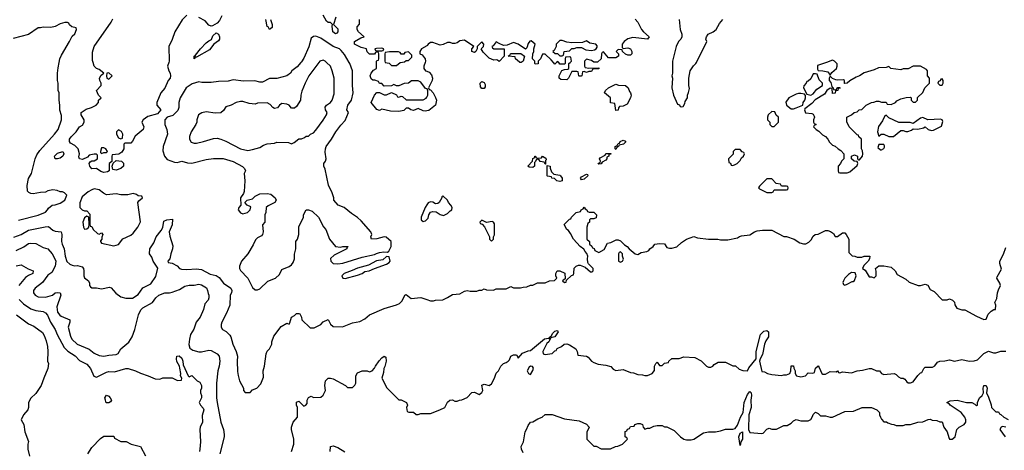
# Model space of a CAD drawing. Header units: inches. Extents: x 2348341 to 2479810, y 460419 to 613669.
# Tile 204 of 256: x 2376659 to 2384739, y 516819 to 520350. Entities that reach past the tile are written whole.
import ezdxf

# ---------------------------------------------------------------- set-up
doc = ezdxf.new("R2010")
doc.units = ezdxf.units.IN
doc.header["$MEASUREMENT"] = 0
for name, color, linetype in [('C3571', 7, 'Continuous'), ('C3572', 7, 'Continuous'), ('C3581', 7, 'Continuous'), ('C3582', 7, 'Continuous')]:
    doc.layers.add(name, color=color, linetype=linetype)

msp = doc.modelspace()

# ---------------------------------------------------------------- linework, layer by layer
at = {"layer": 'C3571', "color": 2}
for points, elevation in [([(2376650, 518706.8), (2376810, 518747.3), (2376870, 518772), (2376888, 518790), (2376895.3, 518804.7), (2376926, 518830), (2376950, 518832), (2376990, 518844.7), (2377028, 518870), (2377046, 518910), (2377026, 518930), (2377010, 518938), (2376990, 518938), (2376966, 518950), (2376930, 518955.3), (2376890, 518948), (2376870, 518935.3), (2376830, 518934), (2376770, 518921.2), (2376750, 518924), (2376732.9, 518932.9), (2376724.1, 518944.1), (2376720.9, 518990), (2376731.6, 519048.4), (2376754.5, 519090), (2376785.2, 519210), (2376798, 519242), (2376823.7, 519276.3), (2376945.2, 519410), (2376973.2, 519450), (2377001.2, 519530), (2377003.1, 519563.1), (2376989.3, 519609.3), (2376988.9, 519648.9), (2376982, 519690), (2376982, 519750), (2376975.3, 519770), (2376975.3, 519830), (2376968.7, 519850), (2376969, 519910), (2376974.6, 519954.6), (2376983.4, 520000)], 122), ([(2377881.3, 520000), (2377871, 519970), (2377882, 519930), (2377894.8, 519910), (2377897.3, 519890), (2377893.4, 519870), (2377877.3, 519850), (2377850.5, 519789.5), (2377818, 519750), (2377784.7, 519670), (2377784.7, 519650), (2377818, 519610), (2377790, 519579.3), (2377710, 519557.2), (2377672, 519530), (2377662, 519510), (2377678, 519470), (2377670.9, 519449.1), (2377605.4, 519394.6), (2377585.4, 519354.6), (2377570, 519338), (2377522, 519338), (2377514, 519330), (2377512, 519290), (2377496.9, 519263.1), (2377471.6, 519248.4), (2377418, 519242), (2377414, 519230), (2377414, 519186), (2377394, 519170), (2377394, 519110), (2377378.8, 519101.2), (2377350, 519097.2), (2377325.6, 519105.6), (2377290, 519128.7), (2377250, 519126), (2377235.3, 519150), (2377228.7, 519170), (2377236.4, 519183.6), (2377250, 519192), (2377270, 519192), (2377298, 519210), (2377298, 519238), (2377290, 519246), (2377270, 519248), (2377230, 519238), (2377216, 519224), (2377175.3, 519204.7), (2377150, 519208.7), (2377145.2, 519225.2), (2377149, 519250), (2377138, 519290), (2377110, 519318), (2377076.4, 519336.4), (2377068, 519350), (2377068.7, 519370), (2377082, 519390), (2377122, 519430), (2377149.3, 519470.7), (2377174.6, 519485.4), (2377188, 519510), (2377188.7, 519530), (2377164, 519570), (2377162, 519590), (2377204.5, 519615.5), (2377248, 519630), (2377286, 519650), (2377306, 519670), (2377306, 519690), (2377326, 519710), (2377306, 519730), (2377289, 519770), (2377328, 519810), (2377328, 519830), (2377315.3, 519850), (2377314, 519870), (2377326.3, 519893.7), (2377348, 519910), (2377310, 519942), (2377289.1, 519949.1), (2377269.1, 519969.1), (2377260.8, 520000)], 118), ([(2378966.6, 520000), (2378935.9, 519964.1), (2378892, 519930), (2378882, 519910), (2378850, 519888.7), (2378770, 519868), (2378710, 519868), (2378650, 519838), (2378630, 519838), (2378588.4, 519848.4), (2378495.3, 519844.7), (2378410, 519857.2), (2378370, 519846), (2378290, 519844), (2378230, 519834), (2378154.6, 519834.6), (2378130, 519839), (2378075.3, 519824.7), (2378026, 519790), (2377974.8, 519710), (2377964, 519670), (2377964, 519630), (2377955.2, 519604.8), (2377916.7, 519563.3), (2377870, 519549.4), (2377850.6, 519530), (2377850.5, 519490), (2377867.3, 519450), (2377870.6, 519410.6), (2377837.3, 519310), (2377834.4, 519274.4), (2377846.8, 519230), (2377870, 519202.8), (2377930, 519180.7), (2377950, 519178.8), (2377990, 519190.8), (2378036, 519176), (2378070, 519174.8), (2378190, 519203), (2378250, 519210.7), (2378329.4, 519210.6), (2378410, 519186.8), (2378487.1, 519147.1), (2378504.7, 519130), (2378510.8, 519110), (2378501, 519090), (2378506, 519030), (2378499.8, 518940.2), (2378495.3, 518924.7), (2378472, 518890), (2378474, 518830), (2378458, 518810), (2378451.3, 518790), (2378470, 518766), (2378490, 518757.3), (2378528.7, 518770), (2378548.7, 518790), (2378554.6, 518814.6), (2378526, 518830), (2378506, 518850), (2378526, 518870), (2378570, 518882), (2378590, 518902), (2378630, 518922), (2378690, 518924.7), (2378719.6, 518919.6), (2378754, 518890), (2378762, 518870), (2378752, 518850), (2378696.9, 518823.1), (2378682, 518810), (2378678, 518770), (2378671.1, 518748.9), (2378671.3, 518690), (2378651.6, 518668.4), (2378658, 518610), (2378652, 518588), (2378643.6, 518576.4), (2378610, 518562), (2378594.4, 518545.6), (2378575.9, 518504.1), (2378531.3, 518430), (2378478, 518370), (2378462, 518330), (2378462, 518310), (2378470, 518294), (2378532, 518230), (2378570, 518154), (2378590, 518134), (2378610, 518134), (2378630, 518142), (2378694.6, 518205.4), (2378758, 518230), (2378790, 518262), (2378810, 518302), (2378870, 518326), (2378890, 518341), (2378902, 518358), (2378912.7, 518390), (2378913.2, 518426.8), (2378924, 518470), (2378926, 518530), (2378939, 518550), (2378949.2, 518590), (2378949.1, 518650.9), (2378988, 518730), (2378988.9, 518751.1), (2379010, 518792), (2379030, 518792), (2379059.8, 518779.8), (2379112, 518730), (2379151.1, 518651.1), (2379171.3, 518630), (2379202, 518550), (2379251.6, 518491.6), (2379290, 518484.7), (2379309.2, 518490.8), (2379354, 518490), (2379342, 518478), (2379342, 518470), (2379239.8, 518420.2), (2379208.1, 518391.9), (2379211.3, 518370), (2379230.9, 518350.9), (2379270, 518346.8), (2379310, 518354), (2379470, 518402), (2379570, 518424), (2379586, 518434), (2379610, 518440.5), (2379646.4, 518446.4), (2379676.4, 518443.6), (2379688.7, 518451.3), (2379708.4, 518491.6), (2379708, 518530), (2379666, 518566), (2379649.3, 518569.3), (2379590, 518552.3), (2379546, 518550), (2379541.2, 518570), (2379549, 518590), (2379539, 518610), (2379460.1, 518700.1), (2379430, 518729), (2379380.2, 518760.2), (2379322, 518810), (2379273.2, 518830), (2379235.3, 518870), (2379235.3, 518890), (2379224, 518930), (2379192.9, 518992.9), (2379165.6, 519125.6), (2379155.3, 519150), (2379155.3, 519170), (2379169.2, 519190.8), (2379173.2, 519210), (2379164.8, 519264.8), (2379167, 519290), (2379172.7, 519310), (2379217.2, 519370), (2379253.2, 519430), (2379294.5, 519485.5), (2379330, 519522), (2379358, 519590), (2379344, 519610), (2379352, 519650), (2379382.7, 519690), (2379395.1, 519750), (2379389.4, 519810), (2379389.2, 519930), (2379369, 519990), (2379363.1, 520000)], 122), ([(2379114.4, 520000), (2379031, 519890), (2379001, 519830), (2378975.3, 519764.7), (2378964.7, 519730), (2378962, 519690), (2378930, 519638), (2378914.4, 519625.6), (2378890, 519624), (2378870, 519648), (2378850, 519658), (2378810, 519662), (2378790.9, 519649.1), (2378773.7, 519626.3), (2378750, 519621.2), (2378735.3, 519630), (2378714.6, 519654.6), (2378688.4, 519668.4), (2378610, 519666), (2378590, 519658), (2378543.1, 519663.1), (2378490, 519679), (2378470, 519679), (2378434, 519670), (2378394, 519650), (2378350, 519635.3), (2378330, 519604), (2378310, 519586), (2378262.7, 519582.7), (2378190, 519594), (2378154.4, 519585.6), (2378124.7, 519570), (2378111.3, 519530), (2378111.3, 519510), (2378104.7, 519490), (2378064.7, 519430), (2378052.7, 519392.7), (2378052, 519370), (2378066.4, 519346.4), (2378090, 519338), (2378110, 519338), (2378166, 519350), (2378250, 519376), (2378278, 519378), (2378310, 519371), (2378350, 519354.8), (2378470.9, 519290.9), (2378530, 519278), (2378570, 519284.7), (2378630, 519301), (2378660.1, 519319.9), (2378690, 519330.8), (2378750, 519338), (2378770, 519344.7), (2378863.6, 519343.6), (2378890, 519332), (2378910, 519342), (2378950, 519374), (2378970, 519374), (2378996.4, 519383.6), (2379010, 519394), (2379030, 519394), (2379046, 519410), (2379070, 519422), (2379090, 519444.7), (2379150, 519524.7), (2379177.2, 519570), (2379181.2, 519590), (2379169, 519610), (2379166.3, 519633.7), (2379175.3, 519650), (2379208.7, 519670), (2379224, 519690), (2379238, 519742), (2379239, 519870), (2379224, 519930), (2379208.4, 519968.4), (2379176.2, 520000)], 126), ([(2380000, 519782.7), (2379990, 519786), (2379950, 519838), (2379927.3, 519847.3), (2379872.7, 519847.3), (2379850, 519828), (2379812.7, 519827.3), (2379770, 519808), (2379750, 519808), (2379730, 519818), (2379710, 519808), (2379650, 519806), (2379630, 519826), (2379610, 519826), (2379602, 519842), (2379573.6, 519853.6), (2379555.3, 519855.3), (2379544, 519864), (2379535.3, 519890), (2379542, 519910), (2379563.1, 519936.9), (2379586, 519950), (2379587.2, 520000)], 118), ([(2379657.3, 520000), (2379658, 519998), (2379690, 519994), (2379710, 519974), (2379750, 519974), (2379780.4, 519999.6), (2379784, 520000)], 118), ([(2379985, 520000), (2379976, 519970), (2379976, 519950), (2379990, 519931.3), (2380000, 519927.5)], 118), ([(2380000, 519601.5), (2379990, 519599.5), (2379970, 519602), (2379930, 519621.2), (2379890, 519606), (2379869.5, 519609.5), (2379850, 519624), (2379830, 519624), (2379810, 519605.2), (2379770, 519596), (2379700.7, 519600.7), (2379630, 519615.3), (2379610, 519605.2), (2379590, 519614), (2379542, 519670), (2379569.1, 519730.9), (2379590, 519752), (2379611.6, 519751.6), (2379650, 519734), (2379670, 519734), (2379710, 519752), (2379750, 519734), (2379758, 519718), (2379770, 519714), (2379790, 519722), (2379799.6, 519719.6), (2379830, 519694), (2379968.4, 519691.6), (2379994.6, 519705.4), (2380000, 519715.4)], 118), ([(2380000, 518832.2), (2379986, 518810), (2379954, 518730), (2379954, 518710), (2379970, 518694), (2379990, 518702), (2380000, 518712)], 122), ([(2376610, 518565.5), (2376670, 518588), (2376730, 518623), (2376867.7, 518652.3), (2376894, 518654), (2376930, 518624.9), (2376950, 518616.3), (2376998, 518610), (2377004, 518590), (2377002.4, 518530), (2377006.4, 518510), (2377024.4, 518470), (2377033, 518410), (2377046.4, 518366.4), (2377070, 518346), (2377090, 518336), (2377110, 518331), (2377134.4, 518334.4), (2377170, 518324.7), (2377181, 518310), (2377186, 518290), (2377184.7, 518250), (2377190, 518234), (2377222, 518210), (2377232, 518190), (2377232, 518170), (2377239.6, 518159.6), (2377251.6, 518151.6), (2377290, 518151.3), (2377330, 518142), (2377396.9, 518156.9), (2377410, 518152), (2377447.1, 518107.1), (2377490, 518078), (2377530, 518066), (2377585.4, 518065.4), (2377630, 518098), (2377670, 518151.3), (2377734.8, 518185.2), (2377774.9, 518245.1), (2377792.9, 518312.9), (2377752.7, 518370), (2377742, 518402), (2377723.7, 518430), (2377726, 518470), (2377758.4, 518521.6), (2377779.5, 518570), (2377818.7, 518621.3), (2377832.7, 518647.3), (2377842, 518698), (2377866, 518710), (2377914, 518714), (2377911.1, 518668.9), (2377884.7, 518610), (2377890, 518574), (2377914.8, 518494.8), (2377914, 518470), (2377898.8, 518430), (2377892, 518388), (2377874, 518370), (2377878, 518358), (2377910, 518354), (2377950, 518331.3), (2377970.7, 518310.7), (2377985.2, 518305.2), (2378030, 518300.5), (2378110, 518307.7), (2378130, 518305.5), (2378150, 518300.5), (2378222.8, 518262.8), (2378270, 518253.4), (2378296.5, 518236.5), (2378330, 518190.8), (2378390.8, 518150), (2378398.8, 518130), (2378396, 518110), (2378386.8, 518090), (2378382, 518010), (2378357.1, 517942.9), (2378318, 517870), (2378311.3, 517850), (2378311.3, 517830), (2378322, 517810), (2378353.7, 517793.7), (2378383.5, 517763.5), (2378391, 517750), (2378406.8, 517690), (2378436, 517630), (2378446, 517590), (2378442.8, 517550), (2378446, 517466), (2378451.6, 517431.6), (2378462, 517390), (2378494, 517330), (2378494, 517310), (2378510, 517294), (2378550, 517294), (2378570, 517314), (2378606, 517330), (2378636.4, 517363.6), (2378660.4, 517419.6), (2378658, 517470), (2378668.7, 517510), (2378682, 517610), (2378689.1, 517630.9), (2378708, 517650), (2378728, 517690), (2378728, 517710), (2378744.7, 517755.3), (2378804.7, 517835.3), (2378850, 517862), (2378870, 517854), (2378876.4, 517863.6), (2378888.7, 517910), (2378914.6, 517925.4), (2378930, 517942), (2378950, 517942), (2378956.9, 517936.9), (2378971.6, 517911.6), (2378974, 517890), (2379043.6, 517823.6), (2379076.4, 517823.6), (2379130, 517852), (2379150, 517872), (2379190, 517892), (2379210, 517854), (2379230, 517834), (2379307.3, 517832.7), (2379390, 517864.7), (2379450, 517876), (2379490, 517898), (2379530, 517931.3), (2379650, 517981), (2379750, 518011), (2379776, 518024), (2379796, 518044), (2379818, 518090), (2379830, 518096), (2379870, 518064.9), (2379950, 518071), (2380000, 518054.5)], 118), ([(2376630, 518456.3), (2376693.4, 518486.6), (2376730, 518514), (2376750, 518517.3), (2376790, 518516), (2376850, 518481), (2376890, 518471.3), (2376926, 518430), (2376946.8, 518390), (2376954, 518370), (2376950.5, 518329.5), (2376923.6, 518276.4), (2376890, 518255.3), (2376845.8, 518194.2), (2376784.7, 518150), (2376771.3, 518130), (2376771.3, 518110), (2376784.7, 518090), (2376810, 518078.8), (2376870, 518074), (2376928, 518090), (2376950, 518110.7), (2376970, 518114), (2376990.7, 518110.7), (2376997.3, 518090), (2376963.8, 517996.2), (2376970, 517952), (2376987.2, 517927.2), (2376999, 517919), (2377071.3, 517890), (2377070.8, 517870), (2377056.3, 517830), (2377075.2, 517755.2), (2377087.7, 517730), (2377130, 517690.6), (2377230, 517647.3), (2377270, 517616.3), (2377310, 517596.3), (2377350, 517590.6), (2377390, 517600.5), (2377450, 517604), (2377466.6, 517613.4), (2377490, 517651), (2377553.7, 517706.3), (2377580.7, 517750), (2377602.9, 517810), (2377633.2, 517930), (2377653.2, 517970), (2377670, 517986.8), (2377749.6, 518030.4), (2377776, 518070), (2377801.2, 518090), (2377850, 518110.8), (2377888.9, 518111.1), (2377910, 518116), (2377970, 518138.8), (2378014.2, 518165.8), (2378050, 518174), (2378090, 518174), (2378130, 518180.7), (2378150, 518177.3), (2378190.5, 518150.5), (2378201, 518130), (2378204, 518104), (2378211, 518090), (2378211.1, 518068.9), (2378204.7, 518050), (2378178.8, 518021.2), (2378167.3, 517972.7), (2378138.8, 517910), (2378106.8, 517870), (2378087.9, 517812.1), (2378060.7, 517770), (2378050.8, 517730), (2378047.1, 517687.1), (2378056, 517656), (2378079.8, 517639.8), (2378130, 517626.8), (2378150, 517626.8), (2378210, 517639.3), (2378230, 517638), (2378278, 517610), (2378294.8, 517590), (2378300.5, 517550), (2378296.3, 517510), (2378285.5, 517470), (2378274, 517370), (2378274.8, 517250), (2378278.8, 517210), (2378310.6, 517050.6), (2378331, 516990), (2378336, 516950), (2378336, 516930), (2378301, 516790)], 114), ([(2376630, 518330.8), (2376670, 518341), (2376727.7, 518307.7), (2376770.6, 518290.6), (2376766, 518270), (2376730, 518253.2), (2376705.1, 518234.9), (2376650.6, 518170)], 110), ([(2376655.6, 518055.6), (2376690, 518019.1), (2376750, 517980.5), (2376790, 517965.5), (2376850, 517957.3), (2376870, 517946.8), (2376886.4, 517926.4), (2376910.4, 517870), (2376950.4, 517810.4), (2376965.5, 517770), (2377023.4, 517663.4), (2377052.7, 517632.7), (2377114.2, 517594.2), (2377150, 517556), (2377210, 517526), (2377241, 517490), (2377266.4, 517426.4), (2377290, 517418), (2377370, 517461), (2377390, 517466), (2377436.5, 517463.5), (2377530, 517491), (2377550, 517491), (2377610, 517471.3), (2377650, 517451.3), (2377714, 517430), (2377770, 517404.7), (2377810, 517402), (2377832.7, 517412.7), (2377910, 517414), (2377952.7, 517392.7), (2377986, 517394), (2377988, 517410), (2377979, 517430), (2377981.2, 517450), (2377973.6, 517493.6), (2377969.2, 517510), (2377947.3, 517547.3), (2377944.5, 517570), (2377949.5, 517590.5), (2377966.6, 517593.4), (2377990, 517573.4), (2377998.4, 517550), (2378000.5, 517520.5), (2378042, 517430), (2378050, 517422), (2378070, 517432), (2378074, 517430), (2378114, 517390), (2378136.9, 517376.9), (2378150.9, 517350.9), (2378151, 517330), (2378142, 517310), (2378142, 517290), (2378151.3, 517270), (2378151.3, 517250), (2378132, 517210), (2378142, 517190), (2378165.4, 517165.4), (2378171, 517150), (2378155.3, 517104.7), (2378158.8, 517050), (2378141, 517010), (2378138, 516990), (2378142, 516890), (2378137.1, 516830), (2378134.4, 516810)], 110), ([(2376631.3, 517930), (2376730, 517856), (2376775.9, 517835.9), (2376844.5, 517784.5), (2376859.9, 517759.9), (2376876.7, 517716.7), (2376887.7, 517670), (2376890.5, 517630), (2376886.8, 517550), (2376894, 517530), (2376890.7, 517490), (2376856, 517410), (2376836, 517350), (2376790, 517286), (2376750, 517246), (2376732, 517210), (2376732, 517170), (2376724.7, 517150), (2376691.1, 517108.9), (2376672, 517070), (2376691.3, 517030), (2376701, 516970), (2376731.1, 516891.1), (2376724.7, 516870), (2376724.7, 516830), (2376738, 516770)], 106), ([(2378888.7, 516810), (2378909, 516870), (2378909, 516910), (2378888.7, 516990), (2378888, 517010), (2378902, 517050), (2378938, 517090), (2378938, 517170), (2378929, 517190), (2378930, 517214), (2378950, 517222), (2378990, 517182), (2379006, 517190), (2379016.4, 517203.6), (2379018, 517230), (2379030, 517252), (2379050, 517262), (2379070, 517252), (2379130, 517254), (2379148.4, 517271.6), (2379168, 517310), (2379162, 517350), (2379168.7, 517390), (2379190, 517412), (2379210, 517412), (2379230, 517404.7), (2379331.6, 517351.6), (2379350, 517334), (2379390, 517334), (2379410, 517354), (2379418, 517370), (2379418, 517430), (2379430, 517454), (2379470, 517472), (2379510, 517472), (2379530, 517462), (2379550, 517472), (2379570, 517492), (2379577.2, 517510), (2379607.3, 517552.7), (2379630, 517578), (2379650, 517592), (2379662, 517582), (2379664.9, 517550), (2379654.2, 517505.8), (2379646, 517490), (2379643.8, 517456.2), (2379631.3, 517410), (2379671.1, 517331.1), (2379770, 517234), (2379790, 517234), (2379834, 517210), (2379842, 517190), (2379834, 517170), (2379838, 517138), (2379852.7, 517132.7), (2379890, 517132), (2379912.7, 517112.7), (2379930, 517112), (2379950, 517122), (2380000, 517122)], 114), ([(2377218, 516790), (2377250, 516842), (2377323.1, 516916.9), (2377350, 516934), (2377430, 516934), (2377438, 516918), (2377490, 516892), (2377531.6, 516891.6), (2377574, 516870), (2377651.1, 516851.1), (2377690, 516774)], 106), ([(2379206, 516810), (2379208.7, 516851.3), (2379230, 516856), (2379270, 516841), (2379326.8, 516806.8)], 110)]:
    msp.add_lwpolyline(points, dxfattribs=dict(at, elevation=elevation))
for points, elevation in [([(2377390, 519914), (2377374, 519910), (2377372, 519890), (2377374, 519870), (2377390, 519862), (2377418, 519890)], 118), ([(2377470, 519446), (2377454, 519430), (2377452, 519410), (2377470, 519382), (2377490, 519374), (2377502, 519378), (2377506, 519410), (2377494, 519434)], 118), ([(2376970, 519209), (2376949.2, 519209.2), (2376944, 519230), (2376970, 519254.8), (2377014, 519270), (2377022, 519250), (2377012, 519230), (2376990, 519215.3)], 118), ([(2377350, 519298), (2377330, 519298), (2377322, 519270), (2377322, 519262), (2377330, 519254), (2377350, 519262), (2377370, 519262), (2377378, 519270), (2377366, 519290)], 118), ([(2377450, 519115.3), (2377422, 519122), (2377418, 519150), (2377426, 519174), (2377450, 519194), (2377494, 519190), (2377510, 519174), (2377511.3, 519150), (2377490, 519129)], 118), ([(2377270, 518962), (2377250, 518955.3), (2377221.4, 518938.6), (2377170, 518898), (2377152.7, 518847.3), (2377152, 518810), (2377170, 518792), (2377190, 518782), (2377210, 518782), (2377235.3, 518755.3), (2377234, 518670), (2377238, 518658), (2377250, 518654), (2377262, 518630), (2377298, 518598), (2377310, 518592), (2377330, 518602), (2377342, 518590), (2377332.7, 518567.3), (2377332, 518550), (2377322, 518538), (2377321, 518530), (2377330, 518518), (2377430, 518494.8), (2377470, 518506), (2377506.3, 518553.7), (2377570, 518582.8), (2377590, 518598.8), (2377629.2, 518650), (2377639, 518670), (2377648.7, 518691.3), (2377628.7, 518850), (2377636.4, 518863.6), (2377666, 518890), (2377662, 518902), (2377630, 518906), (2377616.4, 518916.4), (2377590, 518926), (2377545.4, 518914.6), (2377490, 518914), (2377450, 518921.2), (2377370, 518915.1), (2377346.3, 518926.3), (2377310, 518955.3)], 122), ([(2377210, 518738), (2377190, 518726), (2377178, 518690), (2377181, 518650), (2377190, 518632), (2377210, 518634), (2377226, 518650), (2377228, 518670), (2377226, 518730)], 122), ([(2379670, 518408), (2379638, 518382), (2379587.5, 518372.5), (2379522, 518338), (2379430, 518313.2), (2379387.3, 518292.7), (2379322, 518270), (2379301, 518250), (2379310, 518232), (2379330, 518227.3), (2379430, 518256), (2379468, 518270), (2379490, 518286), (2379526, 518290), (2379569, 518311), (2379670, 518346), (2379690, 518358), (2379699, 518370), (2379690, 518406)], 122), ([(2377390, 517208), (2377369.2, 517209.2), (2377362, 517230), (2377358, 517250), (2377370, 517271), (2377390, 517262), (2377402, 517250), (2377411.3, 517230), (2377403.6, 517216.4)], 106)]:
    msp.add_lwpolyline(points, close=True, dxfattribs=dict(at, elevation=elevation))
at = {"layer": 'C3572', "color": 2}
for points, elevation in [([(2377260.8, 520000), (2377256.4, 520016.4), (2377256.4, 520083.6), (2377268.7, 520130), (2377408.7, 520330), (2377422.7, 520357.3)], 118), ([(2378030, 520386), (2377991.6, 520348.4), (2377931.1, 520248.9), (2377910, 520186), (2377882, 520130), (2377884.7, 520010), (2377881.3, 520000)], 118), ([(2378318, 520382), (2378297.3, 520342.7), (2378278.8, 520321.2), (2378239.6, 520300.4), (2378230, 520298), (2378210, 520306), (2378180.4, 520340.4), (2378130, 520368)], 118), ([(2379252, 520370), (2379234, 520310), (2379270, 520274), (2379270.6, 520250.6), (2379261, 520239), (2379250, 520234), (2379227.3, 520250), (2379223.1, 520296.9), (2379226, 520310), (2379210, 520326), (2379190, 520328), (2379176.4, 520336.4), (2379150, 520386)], 118), ([(2376983.4, 520000), (2376989.2, 520030), (2377002, 520058), (2377068.7, 520170), (2377090, 520214), (2377110, 520234), (2377126, 520270), (2377122, 520282), (2377086, 520290), (2377067.3, 520307.3), (2377062, 520322), (2377050, 520326), (2377030, 520326), (2376990, 520315.3), (2376950, 520294), (2376915.3, 520284.7), (2376851.1, 520288.9), (2376830, 520282), (2376810, 520282), (2376730, 520229), (2376604.5, 520195.5)], 122), ([(2378716, 520350), (2378730.6, 520310.6), (2378730, 520286), (2378710, 520269), (2378698, 520290), (2378690, 520295.3), (2378679, 520350)], 118), ([(2379587.2, 520000), (2379587.3, 520007.3), (2379590, 520014), (2379602, 520018), (2379606, 520030), (2379606, 520070), (2379602, 520082), (2379590, 520086), (2379578, 520082), (2379570, 520066), (2379530, 520068), (2379510, 520086), (2379506, 520110), (2379460.5, 520120.5), (2379406, 520150), (2379406, 520170), (2379458, 520202), (2379486, 520210), (2379438, 520250), (2379428, 520270), (2379428, 520290), (2379447.3, 520312.7), (2379448, 520350)], 118), ([(2379363.1, 520000), (2379324.8, 520064.8), (2379298, 520098), (2379282, 520110), (2379231.2, 520131.2), (2379130, 520198), (2379090, 520215.1), (2379070, 520213.2), (2379050, 520199), (2379031.9, 520128.1), (2378990, 520035.3), (2378970, 520004), (2378966.6, 520000)], 122), ([(2380000, 520135.3), (2379956, 520110), (2379942.8, 520090), (2379942, 520070), (2379960.5, 520060.5), (2379985.5, 520030), (2379988, 520010), (2379985, 520000)], 118), ([(2379784, 520000), (2379816.4, 520003.6), (2379830, 520014), (2379850, 520014), (2379876.4, 520043.6), (2379878, 520058), (2379850, 520086), (2379818, 520082), (2379810, 520066), (2379790, 520066), (2379782, 520082), (2379767.3, 520087.3), (2379692.7, 520087.3), (2379658, 520082), (2379654, 520070), (2379654, 520010), (2379657.3, 520000)], 118), ([(2379176.2, 520000), (2379166, 520010), (2379150, 520018), (2379122, 520010), (2379114.4, 520000)], 126)]:
    msp.add_lwpolyline(points, dxfattribs=dict(at, elevation=elevation))
at = {"layer": 'C3572', "color": 2, "elevation": 118}
for points in [[(2378110, 520041.2), (2378098, 520042), (2378090, 520029.3), (2378089.6, 520050.4), (2378102, 520058), (2378141.2, 520110), (2378190, 520158.8), (2378210, 520176), (2378232.7, 520187.3), (2378242.7, 520217.3), (2378270, 520242), (2378291.1, 520231.1), (2378298.8, 520210), (2378297.3, 520190), (2378290, 520175.3), (2378251, 520150), (2378216.4, 520103.6)], [(2379630, 520115.3), (2379585.4, 520114.6), (2379574, 520110), (2379578, 520098), (2379590, 520094), (2379630, 520094), (2379642, 520098), (2379646, 520110)]]:
    msp.add_lwpolyline(points, close=True, dxfattribs=at)
at = {"layer": 'C3581', "color": 2}
for points, elevation in [([(2380773.8, 520000), (2380770, 519998), (2380762, 520000)], 118), ([(2380913.4, 520000), (2380912.7, 519987.3), (2380890, 519986), (2380886, 519990), (2380886, 520000)], 118), ([(2381064, 520000), (2381050, 519986), (2381038, 520000)], 118), ([(2381134, 520000), (2381134, 519990), (2381130, 519986), (2381090, 519986), (2381083, 520000)], 118), ([(2381294, 520000), (2381294, 519970), (2381298, 519958), (2381330, 519952), (2381410, 519954), (2381410, 519946), (2381370, 519946), (2381358, 519942), (2381350, 519926), (2381330, 519926), (2381310, 519918), (2381290, 519926), (2381278, 519922), (2381272, 519890), (2381267.3, 519887.3), (2381250, 519886), (2381246, 519890), (2381242, 519922), (2381230, 519926), (2381190, 519926), (2381162, 519870), (2381150, 519858), (2381100.4, 519860.4), (2381086, 519870), (2381086, 519890), (2381107.3, 519932.7), (2381130, 519942), (2381156.4, 519943.6), (2381166, 519950), (2381166, 519990), (2381176, 520000)], 118), ([(2382016, 520000), (2382016, 519910), (2382011.3, 519890), (2382016, 519870), (2382011.3, 519790), (2382024.7, 519730), (2382058, 519658), (2382072.7, 519652.7), (2382078, 519638), (2382090, 519634), (2382102, 519638), (2382116.4, 519663.6), (2382120.4, 519679.6), (2382138, 519710), (2382138, 519730), (2382148.4, 519751.6), (2382154, 519786), (2382148.7, 519810), (2382148.7, 519870), (2382162, 519930), (2382188.9, 519971.1), (2382208, 519990), (2382213, 520000)], 122), ([(2383280.5, 520000), (2383206.8, 519973.2), (2383204.7, 519944.7), (2383210, 519934), (2383248.4, 519931.6), (2383290, 519922), (2383310, 519894), (2383323.1, 519916.9), (2383362, 519950), (2383368, 519970), (2383367.3, 519987.3), (2383355.4, 520000)], 122), ([(2380000, 519927.5), (2380019.8, 519919.8), (2380038.8, 519898.8), (2380046, 519870), (2380042.8, 519850), (2380014, 519790), (2380018, 519778), (2380030, 519774), (2380052, 519750), (2380071.1, 519711.1), (2380078, 519690), (2380070, 519648), (2380015.5, 519604.5), (2380000, 519601.5)], 118), ([(2380000, 519715.4), (2380008, 519730), (2380007.3, 519767.3), (2380002, 519782), (2380000, 519782.7)], 118), ([(2380000, 518712), (2380010, 518722), (2380016, 518750), (2380029.3, 518770.7), (2380050, 518776.3), (2380075.2, 518775.2), (2380110, 518751.3), (2380135.3, 518744.7), (2380170, 518762), (2380190, 518782), (2380206, 518790), (2380208, 518810), (2380198, 518830), (2380178, 518850), (2380168, 518870), (2380130, 518906), (2380122, 518898), (2380122, 518890), (2380102, 518850), (2380090, 518842), (2380070, 518839), (2380050, 518854), (2380030, 518857.2), (2380010, 518848), (2380000, 518832.2)], 122), ([(2380000, 518054.5), (2380030, 518044.7), (2380054.6, 518045.4), (2380070, 518051.3), (2380130, 518052), (2380170, 518071.3), (2380210, 518098), (2380270, 518102), (2380310, 518124.7), (2380330, 518130.8), (2380354.6, 518125.4), (2380410, 518124.7), (2380430, 518132), (2380450, 518132), (2380470, 518142), (2380490, 518134), (2380547.3, 518132.7), (2380570, 518142), (2380650, 518142), (2380690, 518162), (2380710, 518152), (2380768.4, 518151.6), (2380790, 518158), (2380820.4, 518159.6), (2380850, 518172), (2380870, 518172), (2380908.9, 518191.1), (2380970, 518192), (2381006, 518210), (2381047.3, 518212.7), (2381058, 518222), (2381066, 518230), (2381058, 518250), (2381058, 518270), (2381070, 518292), (2381091.6, 518291.6), (2381132.7, 518272.7), (2381134, 518226), (2381114, 518210), (2381130, 518194), (2381142, 518198), (2381146, 518214), (2381187.3, 518252.7), (2381202, 518258), (2381207.3, 518272.7), (2381208.4, 518311.6), (2381226, 518330), (2381243.1, 518336.9), (2381256.9, 518336.9), (2381299.6, 518319.6), (2381343.6, 518283.6), (2381356.4, 518283.6), (2381366, 518290), (2381366, 518310), (2381327.3, 518347.3), (2381320.4, 518360.4), (2381318, 518390), (2381322, 518410), (2381314, 518434), (2381298, 518450), (2381289, 518469), (2381258, 518490), (2381202, 518550), (2381178, 518598), (2381162, 518622), (2381148.7, 518630), (2381126, 518670), (2381170, 518714), (2381182, 518718), (2381186, 518730), (2381226, 518770), (2381262, 518778), (2381266, 518790), (2381282, 518798), (2381290, 518814), (2381298, 518798), (2381314, 518790), (2381318, 518778), (2381332.7, 518772.7), (2381370, 518771.3), (2381391.3, 518750), (2381390, 518726), (2381370, 518718), (2381343.6, 518716.4), (2381334, 518710), (2381334, 518690), (2381322, 518678), (2381314, 518650), (2381314, 518550), (2381334, 518530), (2381334, 518510), (2381352.7, 518492.7), (2381358, 518478), (2381372.7, 518472.7), (2381378, 518458), (2381410, 518442), (2381454.6, 518465.4), (2381482, 518518), (2381510, 518522), (2381554.6, 518545.4), (2381570, 518546), (2381590, 518536), (2381623, 518503), (2381644.7, 518490), (2381661, 518470), (2381710, 518431), (2381730, 518426), (2381759.3, 518440.7), (2381806, 518450), (2381822, 518458), (2381829.3, 518470.7), (2381858, 518490), (2381869.5, 518510.5), (2381910, 518516), (2381950, 518511.3), (2381970, 518482), (2381990, 518476), (2382010, 518477.3), (2382051.7, 518488.3), (2382090, 518524), (2382130, 518551), (2382190, 518571.3), (2382222, 518562), (2382310, 518551), (2382388.9, 518551.1), (2382410, 518544.7), (2382470, 518544.7), (2382550, 518561), (2382566.6, 518573.4), (2382582, 518578), (2382650, 518586), (2382689.1, 518610.9), (2382710, 518618), (2382754.6, 518625.4), (2382830, 518624.7), (2382930, 518572), (2382950, 518571.3), (2383014, 518550), (2383061, 518521), (2383090, 518512), (2383110, 518512), (2383134.6, 518525.4), (2383154.6, 518545.4), (2383170, 518574), (2383186, 518590), (2383210, 518592), (2383270, 518622), (2383290, 518622), (2383312.7, 518612.7), (2383336.9, 518596.9), (2383352, 518572), (2383370, 518571.3), (2383410, 518602), (2383430, 518602), (2383442, 518590), (2383462, 518550), (2383462, 518442), (2383490, 518414), (2383511.6, 518411.6), (2383530, 518402), (2383570, 518402), (2383590, 518412), (2383634, 518410), (2383632, 518390), (2383622, 518370), (2383585.4, 518334.6), (2383574, 518310), (2383596.9, 518296.9), (2383630, 518242), (2383650, 518242), (2383670, 518234), (2383686, 518250), (2383687.3, 518287.3), (2383682, 518310), (2383709.3, 518330.7), (2383749.1, 518330.9), (2383810, 518321), (2383842, 518290), (2383859.6, 518259.6), (2383930, 518222), (2383956.9, 518196.9), (2384031.1, 518171.1), (2384050, 518171), (2384090, 518182), (2384110, 518172), (2384130, 518138), (2384162, 518122), (2384230, 518054), (2384270, 518054), (2384290, 518062), (2384314, 518050), (2384330, 518034), (2384332.7, 518012.7), (2384350, 517984.7), (2384390, 517971.3), (2384414, 517970), (2384510, 517918), (2384570, 517891.3), (2384590, 517894), (2384605.4, 517934.6), (2384630, 517961), (2384654, 517974), (2384666, 517974), (2384668, 518010), (2384662, 518030), (2384676.4, 518063.6), (2384682, 518110), (2384690, 518134), (2384708.7, 518170), (2384702, 518190), (2384677.2, 518230), (2384679, 518241), (2384714.6, 518305.4), (2384702, 518350), (2384702, 518370), (2384732.9, 518427.1), (2384750, 518482)], 118), ([(2380000, 517122), (2380030, 517122), (2380106, 517150), (2380148.4, 517171.6), (2380170, 517214), (2380188.4, 517231.6), (2380210, 517232), (2380230, 517222), (2380250, 517222), (2380268.4, 517231.6), (2380287.3, 517232.7), (2380330, 517252), (2380370, 517292), (2380390, 517296), (2380430, 517278), (2380450, 517292), (2380459, 517310), (2380450, 517354), (2380470, 517362), (2380510, 517352), (2380530, 517364.7), (2380555.3, 517410), (2380569.1, 517450.9), (2380588, 517470), (2380606, 517510), (2380630, 517532), (2380650, 517538), (2380668, 517550), (2380678, 517562), (2380690, 517592), (2380710, 517602), (2380730, 517602), (2380738, 517598), (2380750, 517574), (2380784, 517616), (2380830, 517636), (2380850, 517638.8), (2380966.6, 517733.4), (2380998, 517738), (2381006, 517734), (2381006, 517746), (2381022, 517758), (2381030, 517776), (2381050, 517796), (2381070, 517802), (2381078, 517790), (2381051, 517750), (2381018, 517742), (2381001, 517710), (2380985.5, 517694.5), (2380951.3, 517630), (2380954, 517610), (2380970, 517604.7), (2381027.3, 517612.7), (2381050, 517634), (2381062, 517638), (2381070, 517654), (2381106, 517670), (2381126, 517690), (2381150, 517691.3), (2381170, 517684.7), (2381222, 517650), (2381234, 517630), (2381238, 517598), (2381310, 517592), (2381323.6, 517583.6), (2381352, 517550), (2381370, 517538), (2381406.4, 517526.4), (2381470, 517518), (2381510, 517506), (2381530, 517484.7), (2381550, 517474.8), (2381610, 517483), (2381670, 517456), (2381695.3, 517455.3), (2381730, 517441), (2381770, 517438), (2381790, 517431.3), (2381810, 517431.3), (2381848, 517450), (2381867.3, 517472.7), (2381868, 517510), (2381878, 517530), (2381890, 517542), (2381910, 517514), (2381930, 517514), (2381950, 517534), (2381982, 517538), (2381986, 517550), (2382010, 517572), (2382070, 517572), (2382110, 517584.7), (2382199.6, 517579.6), (2382250, 517552), (2382294, 517510), (2382310, 517502), (2382330, 517502), (2382346, 517510), (2382356.4, 517523.6), (2382390, 517542), (2382450, 517542), (2382510, 517512), (2382531.6, 517511.6), (2382563.6, 517483.6), (2382592.7, 517472.7), (2382630, 517472), (2382643.2, 517496.8), (2382702.7, 517570), (2382702.3, 517630), (2382738, 517770), (2382764.9, 517795.1), (2382790, 517802.4), (2382803.8, 517790), (2382803.1, 517750), (2382782, 517718), (2382770.2, 517690), (2382755.5, 517604.5), (2382734, 517570), (2382730.9, 517550.9), (2382750, 517464.7), (2382770, 517462), (2382794, 517450), (2382830, 517441), (2382910, 517431.3), (2382930, 517438), (2382950, 517438), (2382978, 517450), (2382988, 517470), (2382988.9, 517511.1), (2383010, 517512), (2383012, 517492), (2383022, 517470), (2383022, 517450), (2383032, 517430), (2383070, 517421), (2383106, 517430), (2383130, 517454), (2383167.3, 517452.7), (2383182, 517458), (2383190, 517494), (2383210, 517511), (2383219.6, 517499.6), (2383242, 517450), (2383250, 517444.7), (2383270, 517444.7), (2383310, 517464.7), (2383358, 517462), (2383370, 517471.3), (2383378, 517458), (2383390, 517454), (2383410, 517462), (2383484.7, 517455.3), (2383530, 517471), (2383576, 517476), (2383630, 517491), (2383650, 517491.3), (2383690, 517472), (2383714, 517470), (2383732, 517450), (2383750, 517441), (2383834, 517450), (2383850, 517442), (2383870, 517422), (2383890, 517412), (2383910, 517412), (2383923.6, 517403.6), (2383939.6, 517379.6), (2383950, 517372), (2383970, 517372), (2383990, 517382), (2384030, 517434), (2384050, 517454), (2384062, 517458), (2384078, 517490), (2384090, 517502), (2384150, 517502), (2384168.4, 517511.6), (2384190, 517542), (2384210, 517551.3), (2384250, 517552), (2384290, 517562), (2384331.3, 517551.3), (2384390, 517562.8), (2384450, 517551.3), (2384491.6, 517551.6), (2384518.6, 517561.4), (2384570, 517612), (2384610, 517632), (2384650, 517618), (2384670, 517618), (2384710, 517631), (2384750, 517631)], 114), ([(2380790, 516798), (2380775.3, 516830), (2380774, 516850), (2380793.2, 516890), (2380806, 516970), (2380819, 516990), (2380830, 517022), (2380850, 517051.3), (2380870, 517052), (2380910, 517078), (2380946, 517090), (2380970, 517114), (2381027.3, 517112.7), (2381130, 517078), (2381250, 517062), (2381310, 517034), (2381332, 517010), (2381312.7, 516967.3), (2381314, 516910), (2381370, 516854), (2381390, 516852), (2381430, 516832), (2381507.3, 516832.7), (2381548.4, 516851.6), (2381567.3, 516852.7), (2381606, 516870), (2381646, 516910), (2381642, 516922), (2381626, 516930), (2381627.3, 516972.7), (2381642, 516978), (2381647.3, 516992.7), (2381662, 516998), (2381670, 517014), (2381702, 517018), (2381706, 517030), (2381730, 517038), (2381750, 517038), (2381770.9, 517030.9), (2381774, 517010), (2381790, 516994), (2381810, 517002), (2381830, 517002), (2381863.1, 517016.9), (2381890, 517022), (2381930, 517022), (2381950, 517012), (2381970, 517012), (2382030, 516982), (2382082, 516930), (2382110, 516911.3), (2382130, 516904.7), (2382170, 516904.7), (2382190, 516911.3), (2382270, 516962), (2382310, 516971.3), (2382370, 516972), (2382410, 516978), (2382451.6, 516991.6), (2382510, 516992), (2382530, 516998), (2382550, 517026), (2382573.7, 517090), (2382595.8, 517130), (2382603.5, 517210), (2382630, 517277.3), (2382650, 517300.7), (2382660.7, 517290), (2382664.4, 517270), (2382659.6, 517230), (2382660.2, 517170), (2382642.3, 517110), (2382640.5, 516990), (2382650, 516964.7), (2382750, 516958), (2382759, 516961), (2382790, 516992), (2382810, 517002), (2382830, 516994), (2382870, 516994), (2382930, 517022), (2382956.4, 517023.6), (2382990, 517042), (2383010, 517062), (2383030, 517071.3), (2383070, 517062), (2383130, 517062), (2383150, 517072), (2383164.7, 517095.3), (2383170, 517114), (2383190, 517131.3), (2383210, 517122), (2383230, 517102), (2383270, 517102), (2383310, 517092), (2383330, 517092), (2383430, 517138), (2383500.4, 517139.6), (2383571.6, 517171.6), (2383648.4, 517171.6), (2383691.6, 517151.6), (2383714, 517130), (2383714, 517110), (2383722, 517090), (2383730, 517074), (2383750, 517054), (2383771.6, 517051.6), (2383783.6, 517043.6), (2383812.7, 517032.7), (2383831.6, 517031.6), (2383850, 517022), (2383910, 517022), (2383930, 517032), (2383970, 517032), (2384028.9, 517051.1), (2384070, 517052), (2384112.7, 517072.7), (2384130, 517074), (2384145.4, 517065.4), (2384183.6, 517063.6), (2384210, 517054), (2384230, 517054), (2384242, 517010), (2384270.7, 516970.7), (2384283.5, 516923.5), (2384290, 516912), (2384310, 516912), (2384335.3, 516930), (2384349.1, 516990.9), (2384368, 517010), (2384410, 517032), (2384422, 517050), (2384422, 517070), (2384415.3, 517090), (2384384, 517130), (2384295.3, 517190), (2384290, 517198), (2384266, 517210), (2384295.3, 517224.7), (2384350.6, 517230.6), (2384428.9, 517211.1), (2384471.1, 517211.1), (2384498, 517198), (2384510, 517184.7), (2384514, 517186), (2384518, 517190), (2384518, 517210), (2384535.3, 517250), (2384558, 517270), (2384568.7, 517290), (2384565.2, 517330), (2384569.3, 517350), (2384590, 517352), (2384598, 517330), (2384592, 517290), (2384610, 517254), (2384631.6, 517191.6), (2384634, 517170), (2384670, 517134), (2384690, 517134), (2384698, 517118), (2384710, 517114), (2384734, 517090), (2384770, 517072)], 110), ([(2384750, 517009), (2384724.7, 517015.3), (2384711.6, 517008.4), (2384702, 516990), (2384746.8, 516930)], 110)]:
    msp.add_lwpolyline(points, dxfattribs=dict(at, elevation=elevation))
for points, elevation in [([(2384050, 519968), (2383990, 519968), (2383950, 519948), (2383910, 519946), (2383890, 519938), (2383808.4, 519948.4), (2383790, 519966), (2383770, 519958), (2383705.4, 519954.6), (2383670, 519938), (2383590, 519915.3), (2383550.9, 519889.1), (2383522, 519878), (2383470, 519848), (2383450, 519828), (2383430, 519826), (2383426, 519826), (2383426, 519850), (2383418, 519858), (2383370, 519852.7), (2383355.5, 519855.5), (2383328, 519868), (2383310, 519886), (2383302, 519870), (2383302, 519850), (2383316, 519836), (2383322, 519802), (2383334, 519790), (2383338, 519778), (2383350, 519774), (2383362, 519778), (2383366, 519790), (2383372.7, 519792.7), (2383390, 519794), (2383391.1, 519788.9), (2383374, 519786), (2383372, 519770), (2383354, 519766), (2383350, 519748), (2383330, 519746), (2383326, 519786), (2383310, 519788), (2383282, 519770), (2383262, 519738), (2383186.8, 519693.2), (2383158, 519662), (2383101, 519619), (2383098, 519610), (2383106.4, 519586.4), (2383159.6, 519579.6), (2383170, 519574), (2383179.6, 519559.6), (2383182, 519550), (2383174, 519530), (2383174, 519510), (2383178, 519498), (2383194, 519490), (2383178, 519482), (2383174, 519470), (2383194, 519450), (2383216.9, 519436.9), (2383245.4, 519405.4), (2383271.1, 519391.1), (2383291.1, 519371.1), (2383305.4, 519345.4), (2383330, 519322), (2383350, 519314), (2383374, 519290), (2383396.9, 519276.9), (2383422, 519250), (2383422, 519210), (2383402, 519190), (2383394, 519170), (2383374, 519150), (2383374, 519110), (2383378, 519098), (2383390, 519094), (2383450, 519094), (2383470, 519102), (2383530, 519154), (2383535.3, 519170), (2383530, 519186), (2383506, 519190), (2383486, 519210), (2383486, 519230), (2383510, 519242), (2383534, 519230), (2383534, 519210), (2383542, 519202), (2383550, 519202), (2383575.3, 519230), (2383578, 519250), (2383574.6, 519274.6), (2383566, 519290), (2383566, 519370), (2383546, 519390), (2383542, 519402), (2383530, 519406), (2383466, 519470), (2383447.3, 519512.7), (2383446, 519550), (2383486, 519570), (2383506, 519590), (2383530, 519594), (2383548.4, 519611.6), (2383570, 519614), (2383606, 519650), (2383650, 519672), (2383667.3, 519672.7), (2383690, 519682), (2383710, 519682), (2383730, 519674), (2383770, 519674), (2383778, 519658), (2383810, 519654), (2383846, 519670), (2383856.4, 519683.6), (2383890, 519702), (2383932.7, 519712.7), (2383970, 519714), (2383974, 519710), (2383974, 519690), (2383990, 519674), (2384010, 519674), (2384026, 519690), (2384027.3, 519712.7), (2384070, 519754), (2384086, 519790), (2384126, 519830), (2384126, 519870), (2384108.4, 519888.4), (2384108, 519930), (2384100.4, 519940.4)], 122), ([(2383190, 519906), (2383170, 519906), (2383150, 519866), (2383130, 519846), (2383118, 519842), (2383114, 519830), (2383092.7, 519807.3), (2383092, 519790), (2383118, 519738), (2383150, 519732), (2383170, 519742), (2383201.2, 519778.8), (2383248, 519810), (2383248, 519830), (2383218, 519858), (2383202, 519902)], 122), ([(2380450, 519786), (2380440.4, 519800.4), (2380438, 519830), (2380450, 519842), (2380470, 519834), (2380479.6, 519819.6), (2380479.6, 519800.4), (2380470, 519786)], 118), ([(2381550, 519606), (2381542, 519662), (2381507.3, 519667.3), (2381506, 519710), (2381458, 519750), (2381466, 519770), (2381490, 519792), (2381550, 519822), (2381572.7, 519812.7), (2381631.3, 519811.3), (2381650.9, 519790.9), (2381662, 519762), (2381671, 519751), (2381676, 519730), (2381670.7, 519709.3), (2381643.6, 519656.4), (2381610, 519642), (2381582, 519638), (2381572.7, 519627.3), (2381570, 519608)], 118), ([(2384230, 519866), (2384218, 519862), (2384212.7, 519847.3), (2384198, 519842), (2384194, 519830), (2384210, 519814), (2384230, 519814), (2384238, 519830), (2384238, 519850)], 122), ([(2383070, 519746), (2383050, 519746), (2383030, 519738), (2382970, 519708), (2382946.4, 519673.6), (2382951.3, 519650), (2382990, 519618), (2383010, 519618), (2383030, 519626), (2383086, 519650), (2383088, 519670), (2383102, 519690), (2383108, 519710), (2383107.3, 519727.3), (2383098, 519738)], 122), ([(2382830, 519598), (2382802, 519570), (2382794, 519550), (2382794, 519530), (2382814, 519510), (2382814, 519490), (2382830, 519474), (2382850, 519474), (2382886, 519510), (2382886, 519550), (2382867.3, 519567.3), (2382854.6, 519594.6)], 122), ([(2383770, 519566), (2383758, 519562), (2383739.8, 519520.2), (2383706.8, 519473.2), (2383698, 519430), (2383710, 519394), (2383728.4, 519411.6), (2383750, 519412), (2383790, 519392), (2383830, 519392), (2383890, 519442), (2383910, 519442), (2383930, 519432), (2383947.3, 519432.7), (2383976.4, 519443.6), (2383990, 519454), (2384030, 519452), (2384076.4, 519463.6), (2384090, 519472), (2384114, 519450), (2384142, 519442), (2384157.2, 519442.8), (2384222, 519478), (2384234.6, 519514.6), (2384228.4, 519528.4), (2384214.6, 519534.6), (2384110, 519528), (2384070, 519548.7), (2384050, 519542), (2383990, 519498), (2383967.3, 519507.3), (2383872.7, 519507.3), (2383790, 519546)], 122), ([(2381550, 519286), (2381546, 519290), (2381546, 519310), (2381562, 519318), (2381570, 519334), (2381582, 519338), (2381586, 519350), (2381610, 519362), (2381630, 519354), (2381630, 519346), (2381614, 519330), (2381578, 519322), (2381574, 519310), (2381558, 519302)], 118), ([(2383750, 519326), (2383710, 519326), (2383702, 519302), (2383722, 519282), (2383730, 519282), (2383750, 519294), (2383756.4, 519303.6), (2383756.4, 519316.4)], 122), ([(2380910, 519214), (2380942, 519218), (2380948.7, 519231.3), (2380975.3, 519215.3), (2380978, 519202), (2380974, 519194), (2380974, 519166), (2380970, 519166), (2380962, 519182), (2380930, 519186), (2380922, 519202), (2380910, 519206), (2380898, 519202), (2380892.7, 519187.3), (2380882, 519178), (2380882, 519150), (2380870, 519138), (2380840.4, 519140.4), (2380828, 519150), (2380866, 519190), (2380868.4, 519211.6), (2380882, 519218), (2380886, 519230), (2380890, 519232), (2380898, 519218)], 118), ([(2381406, 519166), (2381410, 519174), (2381422, 519178), (2381426, 519190), (2381418, 519210), (2381423.1, 519216.9), (2381462, 519238), (2381468.4, 519251.6), (2381510, 519254), (2381510, 519248), (2381494, 519246), (2381492, 519230), (2381478, 519222), (2381478, 519210), (2381470, 519198), (2381438, 519182), (2381430, 519168)], 118), ([(2382570, 519286), (2382530, 519286), (2382514, 519270), (2382512.7, 519247.3), (2382474, 519210), (2382478, 519178), (2382492.7, 519172.7), (2382498, 519158), (2382510, 519154), (2382530, 519162), (2382546, 519170), (2382570, 519194), (2382582, 519218), (2382598, 519230), (2382606, 519250), (2382602, 519262), (2382587.3, 519267.3)], 122), ([(2381090, 519022), (2381066, 519030), (2381047.3, 519047.3), (2381026, 519050), (2381022, 519062), (2380990, 519066), (2380986, 519070), (2380986, 519154), (2381012, 519150), (2381012.7, 519132.7), (2381023.6, 519103.6), (2381042, 519082), (2381090, 519076), (2381098, 519070), (2381111, 519050), (2381110, 519028)], 118), ([(2381270, 519038), (2381262, 519050), (2381270, 519062), (2381310, 519082), (2381319.6, 519079.6), (2381322, 519070), (2381290, 519042)], 118), ([(2382830, 519046), (2382790, 519046), (2382730, 518986), (2382722, 518970), (2382730, 518962), (2382790, 518934), (2382830, 518934), (2382842, 518938), (2382850, 518954), (2382950, 518954), (2382962, 518958), (2382966, 518970), (2382962, 518982), (2382950, 518986), (2382910, 518986), (2382902, 519002), (2382867.3, 519007.3)], 122), ([(2380450, 518706), (2380434, 518690), (2380438, 518678), (2380452.7, 518672.7), (2380472.7, 518652.7), (2380514, 518570), (2380514, 518550), (2380530, 518534), (2380546, 518550), (2380546, 518570), (2380554.6, 518585.4), (2380556.4, 518676.4), (2380546, 518690), (2380535.3, 518695.3), (2380490, 518686)], 122), ([(2381590, 518446), (2381578, 518442), (2381574, 518430), (2381574, 518370), (2381590, 518362), (2381606, 518370), (2381614, 518386), (2381606, 518410), (2381606, 518430)], 118), ([(2383483.5, 518276.5), (2383459.8, 518260.2), (2383431.3, 518230), (2383418, 518210), (2383414, 518194), (2383418, 518178), (2383430, 518174), (2383450, 518182), (2383490, 518202), (2383498, 518202), (2383508.4, 518211.6), (2383524, 518250), (2383514.6, 518274.6)], 118), ([(2380850, 517508), (2380839.6, 517500.4), (2380822, 517470), (2380834, 517450), (2380850, 517442), (2380870, 517474), (2380874, 517494), (2380867.3, 517507.3)], 114), ([(2382570, 516858), (2382561.3, 516930), (2382570, 516959.1), (2382590, 516971), (2382590.2, 516909.8), (2382576, 516890)], 106)]:
    msp.add_lwpolyline(points, close=True, dxfattribs=dict(at, elevation=elevation))
at = {"layer": 'C3582', "color": 2}
for points, elevation in [([(2381710, 520354), (2381732, 520330), (2381762, 520270), (2381778, 520250), (2381824.7, 520210), (2381810, 520189.2), (2381690, 520203.7), (2381648, 520192), (2381618, 520170), (2381602, 520150), (2381602, 520122), (2381610, 520114), (2381650, 520118), (2381670, 520111.3), (2381682, 520090), (2381682, 520070), (2381670, 520058), (2381650, 520058), (2381630, 520068), (2381606, 520090), (2381602, 520102), (2381570, 520106), (2381554, 520090), (2381574, 520070), (2381572, 520050), (2381550, 520038), (2381490, 520038), (2381450, 520086), (2381438, 520082), (2381434, 520070), (2381431.6, 520028.4), (2381399.6, 520000.4), (2381370, 520002), (2381350, 520015.3), (2381310, 520026), (2381294, 520010), (2381294, 520000)], 118), ([(2382070.6, 520350), (2382078.8, 520270), (2382091, 520230), (2382091, 520210), (2382082.8, 520190), (2382066, 520170), (2382046.8, 520130), (2382016, 520010), (2382016, 520000)], 122), ([(2382213, 520000), (2382298, 520170), (2382288.7, 520190), (2382295.3, 520210), (2382309, 520230), (2382348.7, 520250), (2382375.3, 520270), (2382400.2, 520319.8), (2382428, 520350)], 122), ([(2380886, 520000), (2380886, 520010), (2380868, 520030), (2380868.9, 520071.1), (2380878, 520090), (2380878, 520110), (2380888.7, 520150), (2380856, 520176), (2380845.8, 520174.2), (2380830, 520155.3), (2380819.6, 520120.4), (2380810, 520108), (2380750, 520148.7), (2380710, 520162), (2380658, 520142), (2380630, 520139), (2380593.6, 520153.6), (2380570, 520168.7), (2380543.5, 520136.5), (2380532, 520130), (2380539.6, 520119.6), (2380550, 520112), (2380634, 520110), (2380634, 520050), (2380592, 520008), (2380579, 520019), (2380570, 520022), (2380550, 520018), (2380510, 520035.3), (2380463.1, 520083.1), (2380446, 520110), (2380466, 520130), (2380468, 520150), (2380450, 520168), (2380414, 520130), (2380414, 520110), (2380402, 520090), (2380390, 520082), (2380368, 520090), (2380368.4, 520111.6), (2380386, 520130), (2380310, 520180.9), (2380270, 520176), (2380250, 520161.2), (2380230, 520154), (2380210, 520154), (2380190, 520164), (2380170, 520164), (2380134.4, 520145.6), (2380110, 520141.2), (2380050, 520164), (2380030, 520164), (2380011.3, 520150), (2380003, 520137), (2380000, 520135.3)], 118), ([(2380762, 520000), (2380760.4, 520000.4), (2380728, 520030), (2380726, 520046), (2380666, 520050), (2380682, 520058), (2380686, 520070), (2380692.7, 520072.7), (2380771.6, 520071.6), (2380802, 520050), (2380790, 520008.7), (2380773.8, 520000)], 118), ([(2381038, 520000), (2381020.4, 520020.4), (2380970, 520066), (2380950, 520066), (2380931.6, 520028.4), (2380914, 520010), (2380913.4, 520000)], 118), ([(2381176, 520000), (2381186, 520010), (2381182, 520042), (2381170, 520046), (2381138, 520042), (2381134, 520030), (2381134, 520000)], 118), ([(2381083, 520000), (2381082, 520002), (2381070, 520006), (2381064, 520000)], 118), ([(2383355.4, 520000), (2383346, 520010), (2383330, 520018), (2383280.5, 520000)], 122)]:
    msp.add_lwpolyline(points, dxfattribs=dict(at, elevation=elevation))
at = {"layer": 'C3582', "color": 2, "elevation": 118}
msp.add_lwpolyline([(2381110, 520179), (2381090, 520179), (2381062, 520150), (2381062, 520130), (2381043.6, 520096.4), (2381034, 520090), (2381052.7, 520072.7), (2381071.6, 520071.6), (2381090, 520054), (2381110, 520054), (2381122, 520058), (2381126, 520090), (2381170, 520094), (2381190, 520114), (2381210, 520114), (2381230, 520122), (2381270, 520122), (2381303.6, 520103.6), (2381350, 520098), (2381376.4, 520103.6), (2381388.4, 520111.6), (2381396.4, 520123.6), (2381396.4, 520136.4), (2381386, 520150), (2381337.2, 520157.2), (2381310, 520175.3), (2381278, 520162), (2381190, 520159), (2381150, 520165.2)], close=True, dxfattribs=at)

doc.saveas('drawing.dxf')
